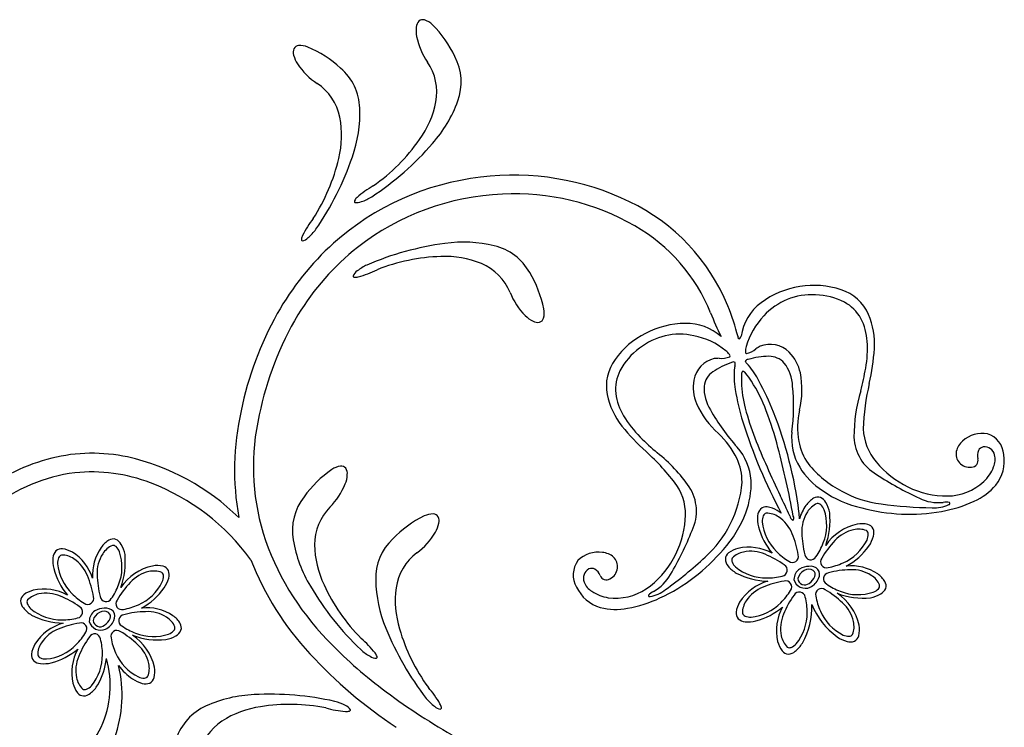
# Model space of a CAD drawing. Extents: x -4 to 4, y -4.07 to 4.07.
# Tile 40 of 40: x 1.59 to 2.81, y 2.59 to 3.46. Entities that reach past the tile are written whole.
import ezdxf

# ---------------------------------------------------------------- set-up
doc = ezdxf.new("R2010")
doc.units = 0

msp = doc.modelspace()

# ---------------------------------------------------------------- linework, layer by layer
at = {"color": 7, "linetype": 'CONTINUOUS'}
for centre, radius, start, end in [((2.117335, 3.449196), 0.036762, 172.834075, 191.362932), ((2.092895, 3.452694), 0.012084, 135.941283, 174.832768), ((2.088875, 3.455653), 0.007168, 72.662447, 130.587989), ((2.08369, 3.438965), 0.024643, 45.621984, 72.718081), ((1.997028, 3.35364), 0.146256, 25.754819, 44.734426), ((2.165999, 3.459599), 0.086524, 191.767448, 214.688784), ((1.935689, 3.42367), 0.007169, 94.660263, 152.585805), ((1.937132, 3.406255), 0.024643, 67.618208, 94.714306), ((1.888734, 3.294682), 0.146258, 47.750246, 66.729853), ((1.940524, 3.422432), 0.012084, 157.937987, 196.829472), ((1.964496, 3.428342), 0.036762, 194.829305, 213.358162), ((2.068207, 3.385674), 0.06826, 339.984536, 387.498717), ((2.005721, 3.456215), 0.086524, 213.763182, 236.684518), ((1.942735, 3.351043), 0.068261, 1.980148, 49.49433), ((2.039904, 3.37306), 0.066412, 349.630568, 394.166452), ((1.921216, 3.328746), 0.066413, 11.625804, 56.161909), ((1.988111, 3.384481), 0.11943, 324.096586, 348.712924), ((1.98025, 3.417078), 0.161655, 318.387685, 340.196686), ((1.868915, 3.319938), 0.119431, 346.092074, 370.708412), ((1.849417, 3.347218), 0.161656, 340.383374, 362.192376), ((1.82529, 3.548512), 0.364825, 303.316086, 319.116329), ((1.895215, 3.447002), 0.231372, 304.91955, 325.046078), ((1.656503, 3.411051), 0.364834, 325.311682, 341.111697), ((1.759354, 3.343119), 0.231383, 326.915715, 347.041333), ((2.201606, 2.942208), 0.328273, 64.070846, 97.169581), ((2.198973, 2.938372), 0.331765, 96.635618, 131.654038), ((2.094326, 3.143503), 0.131876, 120.36682, 131.150172), ((2.200922, 2.933728), 0.313567, 92.452868, 127.931877), ((2.202823, 2.948956), 0.298446, 60.074991, 92.942523), ((2.005586, 3.238016), 0.001456, 145.089712, 236.002807), ((2.016456, 3.23246), 0.013652, 130.73855, 152.09551), ((2.007654, 3.249028), 0.012554, 256.72913, 294.919582), ((1.994204, 3.293882), 0.059279, 288.428402, 302.063127), ((2.239305, 3.015616), 0.245777, 22.234962, 64.4917), ((2.057657, 3.136279), 0.131879, 142.362424, 153.145776), ((2.242941, 3.018253), 0.218373, 21.965974, 60.127451), ((1.952135, 3.189598), 0.013651, 152.734341, 174.091074), ((1.908497, 3.238216), 0.059281, 310.422826, 324.057323), ((2.207829, 2.931018), 0.34315, 131.942908, 150.677808), ((1.939975, 3.190678), 0.001456, 167.082243, 257.994753), ((1.937768, 3.201663), 0.012554, 278.724248, 316.914922), ((2.164153, 2.824184), 0.364823, 97.517232, 113.317704), ((2.139609, 3.025885), 0.161658, 76.436716, 98.24549), ((2.202257, 2.935276), 0.313173, 128.298502, 148.816816), ((2.161759, 3.116618), 0.068261, 29.13504, 76.649001), ((2.044391, 3.105302), 0.059274, 114.568684, 128.204551), ((2.117832, 2.938414), 0.231369, 91.587202, 111.713958), ((2.11671, 3.05038), 0.119431, 67.920523, 92.536861), ((2.135656, 3.099918), 0.066413, 22.46674, 67.002624), ((2.01433, 3.141201), 0.012553, 121.713025, 159.90526), ((1.973871, 3.271626), 0.131877, 285.482522, 296.266102), ((2.09586, 3.074792), 0.146254, 11.898519, 30.878581), ((2.003997, 3.14553), 0.001456, 180.634628, 271.545578), ((2.005336, 3.157665), 0.013652, 264.537715, 285.894221), ((2.277282, 3.157631), 0.086523, 201.944147, 224.86571), ((2.571364, 3.0283), 0.105373, 98.404225, 126.96138), ((2.573747, 3.030568), 0.103513, 71.252178, 99.892366), ((2.589645, 3.074801), 0.056523, 24.365346, 72.101369), ((2.545257, 3.062033), 0.062724, 126.433566, 171.80418), ((2.278167, 2.893063), 0.423065, 150.861142, 168.326302), ((2.214782, 3.10024), 0.024643, 343.91451, 371.010608), ((2.75005, 3.218053), 0.326688, 201.195805, 206.778976), ((2.199405, 2.999548), 0.28879, 14.169326, 22.190438), ((2.553123, 3.061344), 0.095384, 356.617442, 382.677936), ((2.272599, 2.895093), 0.394163, 149.113956, 168.477724), ((2.24183, 3.122712), 0.036763, 225.27141, 243.800267), ((2.231309, 3.100376), 0.012084, 241.800662, 280.691924), ((2.23157, 3.095392), 0.007169, 286.043409, 343.968092), ((2.415105, 2.978866), 0.10806, 90.549148, 117.741289), ((2.415551, 3.021795), 0.065143, 48.872107, 91.303126), ((2.409934, 2.983448), 0.101628, 116.362993, 144.636922), ((2.48098, 3.069685), 0.001666, 160.548067, 292.464933), ((2.478538, 3.071682), 0.004689, 311.040555, 351.325672), ((2.368966, 3.075162), 0.280052, 347.112465, 356.01839), ((2.372409, 3.009235), 0.056106, 143.934616, 190.669774), ((2.499998, 2.951607), 0.091487, 108.190558, 124.450578), ((2.473589, 3.036038), 0.003285, 46.731009, 130.898745), ((2.468133, 3.036801), 0.007878, 340.699588, 371.940763), ((2.495708, 3.042887), 0.007877, 202.978776, 234.222426), ((2.491673, 3.03914), 0.003286, 84.028148, 168.188098), ((2.518346, 2.954796), 0.091483, 90.46768, 106.728156), ((2.51789, 3.020834), 0.025444, 42.213367, 90.654028), ((2.494923, 3.00665), 0.052217, 2.968418, 36.800491), ((2.462569, 3.006021), 0.025443, 124.263693, 172.70523), ((2.566344, 3.021324), 0.091813, 173.171061, 190.095198), ((2.518404, 3.024716), 0.043872, 167.51993, 170.123109), ((2.461402, 3.004194), 0.043882, 44.800256, 47.402977), ((2.414653, 2.969804), 0.101645, 26.85182, 39.980862), ((2.190491, 2.845711), 0.357814, 21.533804, 28.367165), ((2.9266, 2.946643), 0.292202, 166.934472, 178.069959), ((2.48952, 3.007536), 0.052217, 178.117499, 211.949796), ((2.756357, 3.049657), 0.283903, 189.002837, 197.337301), ((2.280773, 2.984761), 0.26743, 353.079379, 365.276435), ((2.41049, 3.019071), 0.095385, 192.240729, 218.300998), ((2.186503, 2.905882), 0.330758, 167.288066, 190.314224), ((2.677654, 3.112174), 0.26744, 209.642071, 221.838899), ((2.053961, 2.791027), 0.504887, 7.199926, 21.619406), ((2.167202, 2.909614), 0.28807, 167.120248, 196.548644), ((3.125315, 3.1686), 0.671552, 197.643717, 208.115135), ((2.553588, 3.135812), 0.280054, 218.899192, 227.805117), ((2.615565, 2.944862), 0.069733, 173.681535, 211.058222), ((2.700379, 2.958587), 0.065848, 181.829698, 220.792871), ((2.773509, 2.922715), 0.024464, 130.484313, 166.025295), ((2.781871, 2.915604), 0.035344, 79.466535, 133.311409), ((2.778957, 2.92208), 0.029786, 4.787757, 71.652642), ((2.169899, 2.71123), 0.292212, 36.848602, 47.98386), ((2.425966, 2.887816), 0.069733, 3.859315, 41.236226), ((2.765758, 2.925396), 0.01631, 168.591179, 221.69784), ((2.790483, 2.92353), 0.014603, 155.394197, 195.945424), ((2.784927, 2.925724), 0.008643, 102.136576, 153.280907), ((2.784472, 2.921061), 0.013183, 13.722999, 95.929096), ((1.687297, 2.690407), 0.237026, 104.16381, 127.881731), ((1.679578, 2.712986), 0.213254, 78.178859, 103.63717), ((1.659297, 2.64018), 0.288712, 45.657873, 77.199304), ((2.740012, 2.989126), 0.115839, 219.421199, 244.363718), ((2.768614, 2.917309), 0.008134, 270.914647, 375.757449), ((2.774891, 2.9187), 0.023051, 335.910153, 373.775348), ((2.760758, 2.916886), 0.048493, 321.790631, 369.113179), ((1.678818, 2.700179), 0.202977, 68.919112, 95.892713), ((2.060035, 2.786296), 0.146253, 124.956002, 143.935837), ((1.990044, 2.885751), 0.024643, 96.972468, 124.068566), ((1.987929, 2.903097), 0.007168, 39.099894, 97.025436), ((1.983445, 2.900904), 0.012083, 354.858379, 393.749864), ((2.636702, 2.959616), 0.095468, 212.098983, 236.51458), ((2.766178, 2.926028), 0.017046, 222.343289, 278.656479), ((2.751597, 2.925945), 0.047362, 312.904034, 339.413499), ((1.683301, 2.69848), 0.205172, 97.089356, 128.450197), ((1.958773, 2.901838), 0.036762, 338.327532, 356.856389), ((2.400187, 2.887814), 0.09547, 338.403631, 362.819001), ((2.73794, 2.941316), 0.06792, 270.82203, 312.514845), ((1.655058, 2.634871), 0.272463, 35.880464, 69.196872), ((1.912758, 2.920781), 0.086523, 315.001676, 337.923012), ((2.348563, 2.850522), 0.065849, 354.124743, 393.087471), ((2.663564, 2.995043), 0.139865, 235.343788, 257.275652), ((2.737362, 2.978753), 0.105361, 243.222579, 270.844648), ((2.740088, 2.938103), 0.077956, 293.976177, 318.932737), ((1.99574, 2.830549), 0.06826, 142.191839, 189.705801), ((2.588474, 2.844778), 0.030066, 120.874053, 145.83333), ((2.578351, 2.861763), 0.010293, 72.084869, 121.027898), ((2.576212, 2.858806), 0.01381, 28.252927, 67.405525), ((2.704306, 3.012434), 0.160432, 279.776572, 294.865691), ((2.021329, 2.813074), 0.066412, 135.524456, 180.060341), ((2.51751, 2.847811), 0.013811, 136.736014, 175.887276), ((2.514348, 2.849634), 0.010294, 83.113303, 132.056333), ((2.512057, 2.829995), 0.030065, 58.306792, 83.266296), ((2.505773, 2.816944), 0.044497, 52.266206, 60.251151), ((2.460758, 2.842882), 0.094799, 1.467741, 6.92127), ((2.606496, 2.830321), 0.053128, 143.848225, 163.612878), ((2.553329, 2.845405), 0.040323, 10.428396, 29.635145), ((2.691807, 3.079195), 0.228348, 255.013337, 280.022665), ((2.155899, 2.717788), 0.146253, 116.464432, 135.444267), ((2.101361, 2.826487), 0.024643, 88.480012, 115.575884), ((2.101831, 2.843956), 0.007168, 30.607117, 88.53223), ((2.097073, 2.842449), 0.012083, 346.367947, 385.259655), ((2.298582, 2.852877), 0.115842, 330.554393, 355.496685), ((2.357879, 2.90149), 0.13987, 317.642461, 339.573644), ((2.543875, 2.84494), 0.040326, 174.504778, 193.710616), ((2.4968, 2.843888), 0.096589, 340.746884, 365.236573), ((2.07281, 2.847016), 0.036761, 329.835065, 348.364149), ((2.586574, 2.856993), 0.08468, 194.785983, 220.092617), ((2.640313, 2.776981), 0.062985, 102.111441, 146.178283), ((2.632749, 2.809035), 0.030065, 75.875024, 100.834755), ((2.637601, 2.828202), 0.010294, 27.084677, 76.028145), ((2.633997, 2.827625), 0.01381, 343.252437, 382.404813), ((1.715582, 2.792935), 0.030065, 120.873582, 145.833313), ((1.70546, 2.809919), 0.010293, 72.084869, 121.027898), ((1.703319, 2.806963), 0.013811, 28.251303, 67.403456), ((2.211692, 2.930819), 0.336844, 197.850791, 224.318873), ((2.087899, 2.845705), 0.161657, 189.493781, 211.302555), ((2.098844, 2.771049), 0.068261, 133.699841, 181.213803), ((2.030095, 2.872547), 0.086524, 306.509785, 329.431121), ((2.608339, 2.83433), 0.040324, 325.428697, 344.635445), ((1.644618, 2.795968), 0.013811, 136.735457, 175.887833), ((1.641456, 2.79779), 0.010294, 83.113741, 132.055895), ((1.639165, 2.778152), 0.030065, 58.306679, 83.26641), ((1.740114, 2.77519), 0.060336, 144.974373, 183.32706), ((1.680437, 2.793561), 0.040323, 10.428396, 29.635145), ((2.074331, 2.815042), 0.119431, 180.977801, 205.593912), ((2.286554, 2.954324), 0.228351, 294.895606, 319.904934), ((2.486271, 2.779269), 0.030065, 103.304939, 128.26467), ((2.492586, 2.749659), 0.060338, 61.048934, 102.669699), ((2.572645, 2.860967), 0.084846, 298.778201, 324.294234), ((1.670981, 2.793096), 0.040324, 174.504209, 193.711185), ((1.623681, 2.753696), 0.05901, 17.752295, 57.988976), ((1.623912, 2.792043), 0.096585, 340.747001, 365.237597), ((2.219735, 2.929605), 0.369479, 201.438302, 222.90363), ((2.121571, 2.749987), 0.066412, 127.03263, 171.568515), ((2.305028, 2.775607), 0.029787, 143.266442, 210.130696), ((2.306344, 2.768628), 0.035344, 81.606437, 135.452179), ((2.309131, 2.779244), 0.024465, 48.893973, 84.43406), ((2.313953, 2.785881), 0.01631, 353.22056, 406.328307), ((2.306693, 2.845887), 0.105363, 304.074121, 331.695964), ((2.477528, 2.795723), 0.01381, 181.734118, 220.887606), ((2.474005, 2.794776), 0.010294, 128.112616, 177.054552), ((1.713664, 2.80514), 0.08466, 194.782927, 220.095673), ((1.767422, 2.725137), 0.062986, 102.112127, 146.178528), ((1.759857, 2.757193), 0.030064, 75.873592, 100.834003), ((1.764708, 2.776358), 0.010294, 27.082992, 76.025803), ((1.761105, 2.775781), 0.013811, 343.252994, 382.404256), ((2.301089, 2.771614), 0.013184, 118.990406, 201.196503), ((2.298046, 2.775177), 0.008643, 61.637419, 112.78175), ((2.294746, 2.770197), 0.014603, 18.97534, 59.526123), ((2.313246, 2.786158), 0.017046, 296.2617, 352.575968), ((2.498199, 2.812333), 0.040321, 219.504561, 238.712675), ((2.564007, 2.770175), 0.015284, 122.833896, 180.769536), ((2.567257, 2.768177), 0.014059, 114.193033, 167.946424), ((2.567582, 2.76337), 0.022951, 90.732528, 121.120259), ((2.567056, 2.772539), 0.010124, 57.543707, 123.308605), ((2.56899, 2.772995), 0.013432, 45.11211, 97.276101), ((2.568725, 2.775885), 0.006417, 339.852118, 414.086729), ((2.569021, 2.776227), 0.011347, 333.4763, 393.627838), ((2.619662, 2.728197), 0.058727, 56.085136, 96.030682), ((1.735448, 2.782485), 0.040323, 325.428941, 344.63569), ((2.192228, 2.772431), 0.161654, 181.002314, 202.811315), ((2.316239, 2.777615), 0.008134, 199.161081, 304.005543), ((2.518671, 2.858378), 0.09053, 242.777695, 268.581157), ((2.56285, 2.77387), 0.014654, 195.436842, 294.017388), ((2.56222, 2.772139), 0.008771, 186.722075, 308.43346), ((2.555375, 2.782804), 0.021418, 305.040271, 334.768881), ((2.559801, 2.779595), 0.021129, 295.252159, 336.471948), ((2.635546, 2.752057), 0.030064, 30.874769, 55.834726), ((1.613379, 2.727427), 0.030064, 103.306645, 128.266376), ((1.619695, 2.697818), 0.060336, 61.048293, 102.671718), ((1.699753, 2.809123), 0.084847, 298.778748, 324.294781), ((2.263876, 2.947283), 0.364823, 210.574162, 226.374405), ((2.176914, 2.859927), 0.231371, 204.644486, 224.770787), ((2.174282, 2.744107), 0.119431, 172.48602, 197.102132), ((2.322923, 2.781764), 0.048493, 205.804696, 253.127683), ((2.310293, 2.775159), 0.023046, 201.138464, 239.010349), ((2.32765, 2.814857), 0.06792, 262.402897, 304.096156), ((2.532715, 2.709352), 0.060747, 105.550456, 147.574375), ((2.649573, 2.76432), 0.013811, 298.251526, 337.403233), ((2.65253, 2.76218), 0.010293, 342.084431, 391.028336), ((1.601113, 2.742932), 0.010294, 128.113218, 177.055153), ((2.32525, 2.794438), 0.047364, 235.505547, 262.015012), ((2.314522, 2.892422), 0.16043, 280.052355, 295.141703), ((2.634011, 2.835439), 0.088401, 248.965606, 276.142833), ((2.567413, 2.700036), 0.063352, 12.208924, 56.60579), ((2.636171, 2.787204), 0.040324, 280.429338, 299.635631), ((1.604637, 2.743879), 0.01381, 181.73434, 220.887384), ((1.625308, 2.76049), 0.040322, 219.504788, 238.712447), ((1.69469, 2.711526), 0.022951, 90.731872, 121.119152), ((1.696098, 2.72115), 0.013433, 45.112332, 97.275018), ((1.74677, 2.676349), 0.058732, 56.088031, 96.030019), ((2.327727, 2.810993), 0.077955, 255.984836, 280.942076), ((2.507019, 2.72613), 0.030064, 148.304959, 173.265596), ((2.480035, 2.800626), 0.084656, 284.782228, 310.096786), ((2.587359, 2.706658), 0.06034, 151.048241, 192.669227), ((2.481057, 2.735634), 0.089776, 330.431273, 362.305444), ((2.657808, 2.774842), 0.094045, 202.241415, 233.762608), ((1.645775, 2.806522), 0.090517, 242.776719, 268.584028), ((1.691115, 2.718332), 0.015284, 122.83317, 180.772248), ((1.694366, 2.716332), 0.01406, 114.193486, 167.943408), ((1.694165, 2.720694), 0.010126, 57.548555, 123.309447), ((1.682482, 2.73096), 0.021418, 305.041717, 334.770779), ((1.695832, 2.724042), 0.006418, 339.849176, 414.073695), ((1.696129, 2.724383), 0.011347, 333.477155, 393.626983), ((1.762653, 2.700214), 0.030065, 30.873713, 55.83367), ((2.487382, 2.728421), 0.010293, 173.114706, 222.058174), ((2.489205, 2.731583), 0.013811, 226.736125, 265.887165), ((1.659827, 2.657506), 0.060752, 105.552398, 147.573659), ((1.689959, 2.722027), 0.014654, 195.438787, 294.017251), ((1.689327, 2.720295), 0.008772, 186.723004, 308.432004), ((1.686909, 2.727752), 0.021129, 295.251184, 336.470308), ((1.779638, 2.710336), 0.010293, 342.085087, 391.027679), ((2.381272, 2.846908), 0.364816, 202.082492, 217.882963), ((2.282367, 2.773351), 0.231368, 196.152409, 216.279164), ((2.492076, 2.757948), 0.040325, 264.50455, 283.710843), ((2.599803, 2.707783), 0.030064, 345.872959, 370.833143), ((1.761118, 2.783591), 0.088397, 248.964981, 276.143789), ((1.694523, 2.648195), 0.063349, 12.207472, 56.606324), ((1.763281, 2.735357), 0.040321, 280.428055, 299.635486), ((1.776682, 2.712476), 0.01381, 298.252927, 337.405525), ((2.367611, 3.071299), 0.54661, 223.435727, 232.978206), ((1.926703, 2.596965), 0.131874, 38.540085, 49.323666), ((2.625095, 2.73219), 0.040322, 235.428714, 254.635917), ((2.618969, 2.702931), 0.010294, 297.085334, 346.027488), ((1.634128, 2.674287), 0.030064, 148.306452, 173.266636), ((1.607139, 2.74879), 0.084665, 284.783474, 310.095541), ((1.714469, 2.654814), 0.060341, 151.04863, 192.669173), ((2.05212, 2.726998), 0.05928, 227.629651, 241.264376), ((2.557747, 2.700345), 0.030066, 193.306957, 218.266235), ((2.524681, 2.712275), 0.040325, 309.505352, 328.712101), ((2.618391, 2.706535), 0.013811, 253.252942, 292.404873), ((1.61449, 2.676577), 0.010293, 173.111888, 222.055355), ((1.614902, 2.681243), 0.082667, 329.661901, 353.653687), ((1.58008, 2.638403), 0.121741, 335.22126, 376.071562), ((2.382072, 3.078857), 0.589998, 222.788434, 236.452848), ((2.030861, 2.685273), 0.012553, 234.772829, 272.964172), ((2.019235, 2.670548), 0.013652, 17.596828, 38.953561), ((2.030925, 2.674069), 0.001456, 293.687864, 384.598619), ((2.54224, 2.688078), 0.010294, 218.112479, 267.05529), ((2.541293, 2.691602), 0.013811, 271.737018, 310.889839), ((1.616313, 2.67974), 0.013811, 226.735902, 265.887388), ((1.619185, 2.706103), 0.040324, 264.503573, 283.709866), ((1.559404, 2.626831), 0.15706, 340.375328, 373.498527), ((1.773644, 2.71099), 0.077721, 217.671927, 235.232327), ((1.726909, 2.655939), 0.030066, 345.873752, 370.83235), ((1.752204, 2.680349), 0.040324, 235.429169, 254.635462), ((1.746077, 2.651087), 0.010293, 297.085138, 346.027511), ((1.684854, 2.6485), 0.030064, 193.307044, 218.267228), ((1.651791, 2.66043), 0.040323, 309.503862, 328.71061), ((1.745499, 2.65469), 0.013811, 253.253884, 292.40626), ((2.52287, 3.276118), 0.803623, 232.932976, 240.313329), ((1.996069, 2.55022), 0.131876, 30.048141, 40.831493), ((1.669348, 2.636234), 0.010294, 218.115101, 267.057256), ((1.668401, 2.639759), 0.013811, 271.736234, 310.887496), ((1.886737, 2.46604), 0.161655, 92.373248, 114.182249), ((1.899786, 2.263277), 0.364814, 77.301557, 93.102256), ((2.139316, 2.660308), 0.059281, 219.13573, 232.770227), ((1.848248, 2.551136), 0.068261, 113.970432, 161.484614), ((1.904731, 2.494334), 0.11943, 98.082002, 122.69834), ((1.924262, 2.384071), 0.231375, 78.905734, 99.031807), ((2.004355, 2.738116), 0.131881, 254.352761, 265.135884), ((1.965685, 2.561634), 0.059282, 62.413675, 76.047715), ((1.988619, 2.602464), 0.012554, 30.714043, 68.903603), ((2.112127, 2.622181), 0.012554, 226.277944, 264.467504), ((2.098455, 2.609333), 0.013651, 9.107617, 30.46435), ((2.110535, 2.61109), 0.001456, 285.191439, 376.107264), ((1.994428, 2.620304), 0.013652, 264.720536, 286.077042), ((1.997979, 2.608624), 0.001456, 279.080878, 369.995923), ((1.618837, 2.620888), 0.079212, 274.124049, 334.974632), ((1.876981, 2.53953), 0.066413, 123.615662, 168.151105)]:
    msp.add_arc(centre, radius, start, end, dxfattribs=at)
at = {"color": 1, "linetype": 'CONTINUOUS'}
for centre, radius, start, end in [((2.570319, 3.042735), 0.079655, 86.274589, 137.79149), ((2.573662, 3.039736), 0.082506, 62.989405, 88.727014), ((2.587148, 3.068553), 0.05072, 28.882073, 61.778117), ((2.576722, 3.033168), 0.090867, 136.035228, 163.795067), ((2.569915, 3.06052), 0.069701, 3.522077, 27.821652), ((2.407042, 2.993969), 0.079655, 77.126415, 128.64397), ((2.407269, 2.982462), 0.090865, 51.122014, 78.882982), ((2.505527, 3.055709), 0.134266, 349.679487, 363.883232), ((2.406019, 2.989594), 0.082509, 126.191136, 151.928293), ((2.439543, 3.025916), 0.036843, 37.394404, 47.776396), ((2.490428, 3.051405), 0.001923, 164.484434, 251.923901), ((2.52538, 3.050328), 0.03684, 167.141317, 177.524453), ((2.481994, 3.079877), 0.031297, 284.501616, 308.798472), ((2.939246, 2.343519), 0.835719, 121.163984, 121.578805), ((2.519245, 3.028355), 0.032749, 44.535567, 112.38931), ((2.508783, 3.016191), 0.048755, 11.225101, 46.102915), ((2.457154, 3.011412), 0.03275, 102.528956, 170.382489), ((2.504788, 2.209736), 0.835441, 93.34167, 93.756721), ((2.458208, 3.074976), 0.031291, 266.118764, 290.417659), ((2.467588, 3.046808), 0.001923, 323.000432, 410.435161), ((2.378464, 3.005505), 0.05072, 153.139853, 186.035897), ((2.487777, 3.024579), 0.004057, 129.125779, 188.640281), ((2.484376, 3.022584), 0.005211, 28.376275, 80.722944), ((2.397622, 2.950438), 0.117947, 33.445576, 39.24794), ((2.448731, 3.004908), 0.109857, 346.763909, 370.900534), ((2.229903, 3.106408), 0.414514, 345.613161, 349.610396), ((2.472694, 3.007426), 0.048756, 168.814603, 203.692418), ((2.590745, 3.016993), 0.107207, 176.268672, 181.430378), ((2.622477, 3.01844), 0.138967, 181.699944, 195.25428), ((2.342491, 2.915843), 0.183022, 20.139985, 32.970216), ((2.820347, 2.946638), 0.197277, 163.273583, 180.132073), ((2.397192, 3.008781), 0.0697, 187.095513, 211.395314), ((2.528393, 3.032547), 0.109856, 204.017381, 228.154234), ((2.814217, 3.067564), 0.336889, 194.734999, 201.266554), ((2.0786, 2.813757), 0.465953, 14.888675, 20.752649), ((2.654762, 2.957598), 0.101539, 167.39637, 189.392726), ((2.452744, 3.041694), 0.134267, 211.0348, 225.238545), ((2.649702, 3.241003), 0.414475, 225.307073, 229.304996), ((2.386532, 2.875821), 0.101542, 25.525378, 47.52128), ((3.458329, 3.325029), 1.030543, 201.617279, 205.953594), ((2.621932, 2.95326), 0.068449, 190.295146, 215.520951), ((2.678266, 2.948079), 0.055228, 181.966595, 240.428082), ((1.401434, 2.637717), 1.165624, 10.424115, 14.698801), ((2.257032, 2.772053), 0.197277, 34.785623, 51.644113), ((2.415935, 2.891056), 0.068452, 359.397376, 384.622729), ((2.669302, 2.996689), 0.132468, 218.907496, 242.444239), ((2.87924, 3.249348), 0.417254, 236.839997, 245.177665), ((2.37271, 2.854562), 0.055227, 334.489658, 392.95093), ((2.352236, 2.899551), 0.132468, 332.474001, 356.010971), ((2.67283, 2.99784), 0.135145, 241.343804, 263.137815), ((1.336617, 2.303316), 1.324374, 24.327064, 25.526139), ((2.727889, 2.919259), 0.054136, 243.90207, 275.951325), ((2.726699, 3.369937), 0.511092, 262.126073, 269.256866), ((2.722828, 2.899118), 0.040325, 266.078617, 295.740747), ((2.737093, 2.849966), 0.01586, 74.709747, 103.084112), ((2.740378, 2.864193), 0.001399, 268.516475, 410.069108), ((2.553385, 2.851387), 0.010295, 194.061801, 234.960049), ((2.543466, 2.846042), 0.005058, 322.417024, 390.60023), ((2.035472, 2.986548), 0.417249, 329.740963, 338.07886), ((2.348678, 2.898481), 0.135153, 311.780751, 333.573627), ((2.091483, 3.172789), 0.511149, 305.662207, 312.792313), ((2.348517, 2.802526), 0.054137, 298.965823, 331.015078), ((2.364196, 2.78891), 0.040328, 279.176268, 308.836821), ((2.369797, 2.750223), 0.001399, 164.843928, 306.397628), ((2.380635, 2.740438), 0.015861, 111.834977, 140.208214)]:
    msp.add_arc(centre, radius, start, end, dxfattribs=at)
at = {"color": 2, "linetype": 'CONTINUOUS'}
for centre, radius, start, end in [((2.587062, 2.840757), 0.02519, 112.80911, 149.414197), ((2.578252, 2.858743), 0.00532, 45.958363, 100.342457), ((2.5689, 2.849359), 0.018567, 21.778442, 45.345573), ((2.529983, 2.837296), 0.059271, 338.249464, 378.648325), ((2.528045, 2.842181), 0.018567, 158.796463, 182.364048), ((2.515673, 2.84692), 0.00532, 103.802438, 158.189781), ((2.514989, 2.826902), 0.025191, 54.725046, 91.330133), ((2.506712, 2.811727), 0.042407, 20.568408, 57.436149), ((2.600822, 2.830294), 0.042406, 146.704082, 183.570929), ((2.568491, 2.847086), 0.05927, 185.491042, 225.891235), ((2.631237, 2.790063), 0.042405, 101.703152, 138.571786), ((2.628907, 2.807188), 0.025191, 67.810042, 104.414235), ((2.635396, 2.826138), 0.00532, 0.956418, 55.342678), ((2.446018, 2.783527), 0.109257, 8.950237, 23.233202), ((2.667727, 2.829383), 0.109243, 180.907152, 195.192172), ((2.677905, 2.742107), 0.109245, 135.907938, 150.192501), ((2.586094, 2.845107), 0.059278, 293.251335, 333.646641), ((2.622148, 2.826114), 0.018567, 336.778676, 360.346714), ((1.71417, 2.788913), 0.02519, 112.809017, 149.414774), ((1.70536, 2.8069), 0.00532, 45.950818, 100.336644), ((1.696008, 2.797515), 0.018568, 21.779122, 45.344892), ((2.517048, 2.840269), 0.072416, 324.484746, 339.857027), ((1.655152, 2.790338), 0.018566, 158.796911, 182.365629), ((1.642782, 2.795076), 0.00532, 103.802871, 158.189348), ((1.642098, 2.77506), 0.025189, 54.724844, 91.332389), ((1.633817, 2.759882), 0.04241, 20.569241, 57.434078), ((1.72793, 2.77845), 0.042407, 146.703396, 183.57069), ((1.657093, 2.785452), 0.05927, 338.24902, 378.648769), ((2.476861, 2.793794), 0.00532, 148.797748, 203.183792), ((2.490532, 2.779156), 0.025191, 99.725642, 136.330729), ((2.495409, 2.762571), 0.042409, 65.569075, 102.435029), ((2.472434, 2.699721), 0.109251, 53.949052, 68.232702), ((2.579088, 2.855102), 0.072429, 224.285434, 239.654977), ((2.54688, 2.798495), 0.00735, 233.382924, 376.02976), ((2.569578, 2.801792), 0.00735, 188.114613, 330.753279), ((2.588992, 2.792), 0.00735, 143.110503, 285.7587), ((1.6956, 2.795243), 0.05927, 185.490561, 225.890976), ((2.48896, 2.799191), 0.018567, 203.795253, 227.363518), ((2.514092, 2.831263), 0.059273, 230.49181, 270.89067), ((2.533169, 2.781619), 0.007351, 278.385319, 421.027011), ((2.579054, 2.856361), 0.072424, 279.48373, 294.853501), ((2.620149, 2.672793), 0.109253, 90.907141, 105.190334), ((2.621061, 2.739709), 0.042407, 56.704225, 93.571519), ((1.57314, 2.731689), 0.109243, 8.948211, 23.233231), ((1.794847, 2.777541), 0.109255, 180.908051, 195.191244), ((1.758345, 2.73822), 0.042404, 101.702558, 138.571861), ((1.756015, 2.755344), 0.025191, 67.810153, 104.414124), ((1.762504, 2.774293), 0.00532, 0.95566, 55.343435), ((1.749257, 2.774271), 0.018566, 336.774326, 360.342818), ((2.515916, 2.844423), 0.072432, 269.286042, 284.654673), ((2.592559, 2.770953), 0.00735, 98.112061, 240.753602), ((2.631525, 2.753469), 0.025189, 22.809406, 59.416503), ((1.644156, 2.788428), 0.072417, 324.483344, 339.855169), ((1.80501, 2.690266), 0.109241, 135.907803, 150.192595), ((1.713205, 2.793259), 0.059272, 293.250486, 333.64868), ((2.52529, 2.720784), 0.042408, 110.569078, 147.435479), ((2.553484, 2.660099), 0.109249, 98.948279, 113.232385), ((2.481904, 2.79317), 0.072443, 314.286112, 329.652462), ((2.538521, 2.760953), 0.00735, 323.385224, 466.029791), ((2.582767, 2.751539), 0.00735, 53.113344, 195.755187), ((2.532868, 2.662622), 0.109252, 45.907223, 60.190644), ((2.631045, 2.823494), 0.07243, 234.483594, 249.852909), ((2.640126, 2.771631), 0.018568, 291.779233, 315.346364), ((2.64951, 2.762279), 0.00532, 315.95459, 370.339551), ((1.603969, 2.741951), 0.00532, 148.79843, 203.186855), ((1.61764, 2.727311), 0.025192, 99.725195, 136.328271), ((1.622517, 2.71073), 0.042406, 65.568502, 102.436243), ((1.599538, 2.647871), 0.109259, 53.94861, 68.231575), ((1.70622, 2.803285), 0.072465, 224.287424, 239.649439), ((1.673988, 2.746651), 0.00735, 233.385269, 376.027415), ((1.696686, 2.749949), 0.00735, 188.113913, 330.757269), ((1.7161, 2.740156), 0.00735, 143.108678, 285.753547), ((2.637297, 2.686505), 0.109254, 143.94846, 158.231881), ((2.555397, 2.747242), 0.00735, 8.383084, 151.029163), ((2.492602, 2.72999), 0.072423, 359.284946, 374.655858), ((2.647157, 2.761486), 0.072455, 189.487456, 204.850839), ((2.628062, 2.810555), 0.059278, 248.251906, 288.646101), ((1.616067, 2.747348), 0.018567, 203.796914, 227.364726), ((1.641201, 2.779419), 0.059273, 230.490542, 270.889847), ((1.660278, 2.729775), 0.00735, 278.38405, 421.031491), ((1.706162, 2.804513), 0.072421, 279.484641, 294.855781), ((2.510113, 2.729062), 0.02519, 144.724376, 181.330803), ((2.489929, 2.782566), 0.059271, 275.491181, 315.891152), ((2.580826, 2.709291), 0.042409, 11.705525, 48.570585), ((1.643024, 2.79258), 0.072433, 269.285973, 284.654832), ((1.719667, 2.719109), 0.00735, 98.110322, 240.756401), ((1.747259, 2.620966), 0.109237, 90.907705, 105.193409), ((1.74817, 2.687866), 0.042406, 56.703516, 93.571033), ((1.758632, 2.701625), 0.02519, 22.809352, 59.414439), ((2.490096, 2.729747), 0.00532, 193.803088, 248.189131), ((2.494836, 2.742119), 0.018568, 248.795343, 272.361114), ((2.574444, 2.709482), 0.042408, 155.568528, 192.436045), ((2.505751, 2.728166), 0.059275, 320.492467, 360.889772), ((2.635868, 2.754433), 0.059271, 203.250164, 243.650135), ((1.652399, 2.668938), 0.042411, 110.569518, 147.434133), ((1.680591, 2.608263), 0.109241, 98.948097, 113.233345), ((1.66563, 2.709109), 0.00735, 323.386813, 466.028202), ((1.758144, 2.771635), 0.072412, 234.482773, 249.855739), ((1.776619, 2.710436), 0.00532, 315.953508, 370.340634), ((2.597953, 2.711624), 0.025193, 337.811836, 374.413126), ((1.609021, 2.74132), 0.072432, 314.284724, 329.654039), ((1.764407, 2.634662), 0.109255, 143.948818, 158.232467), ((1.682505, 2.695398), 0.00735, 8.388454, 151.023792), ((1.619683, 2.678143), 0.07245, 359.287728, 374.653165), ((1.709875, 2.699696), 0.00735, 53.10909, 195.753808), ((1.774233, 2.709633), 0.072421, 189.483931, 204.855071), ((1.659998, 2.6108), 0.109221, 45.907077, 60.194607), ((1.75517, 2.758705), 0.059272, 248.249919, 288.64878), ((1.767235, 2.719788), 0.018568, 291.776431, 315.343335), ((2.557863, 2.704606), 0.025193, 189.727177, 226.328243), ((2.616882, 2.718382), 0.018566, 246.77444, 270.342705), ((2.616905, 2.705135), 0.005319, 270.952928, 325.343085), ((1.637222, 2.677219), 0.025191, 144.726427, 181.331514), ((1.617037, 2.730723), 0.059272, 275.49145, 315.890088), ((1.707936, 2.657448), 0.042407, 11.704305, 48.571152), ((2.543222, 2.690934), 0.00532, 238.797099, 293.184441), ((2.537826, 2.703032), 0.018567, 293.794764, 317.362575), ((1.617205, 2.677903), 0.00532, 193.799643, 248.185687), ((1.621943, 2.690273), 0.018566, 248.795897, 272.364615), ((1.701554, 2.657638), 0.042409, 155.568963, 192.435141), ((1.632861, 2.676322), 0.059274, 320.491963, 360.889713), ((1.762977, 2.702589), 0.05927, 203.249674, 243.649645), ((1.725063, 2.659781), 0.025192, 337.809326, 374.411956), ((1.684968, 2.652761), 0.02519, 189.72606, 226.332264), ((1.74399, 2.666538), 0.018566, 246.774099, 270.343045), ((1.744013, 2.653291), 0.005319, 270.953794, 325.342219), ((1.670331, 2.639091), 0.00532, 238.800379, 293.184907), ((1.664934, 2.651188), 0.018567, 293.794537, 317.362802)]:
    msp.add_arc(centre, radius, start, end, dxfattribs=at)

doc.saveas('drawing.dxf')
